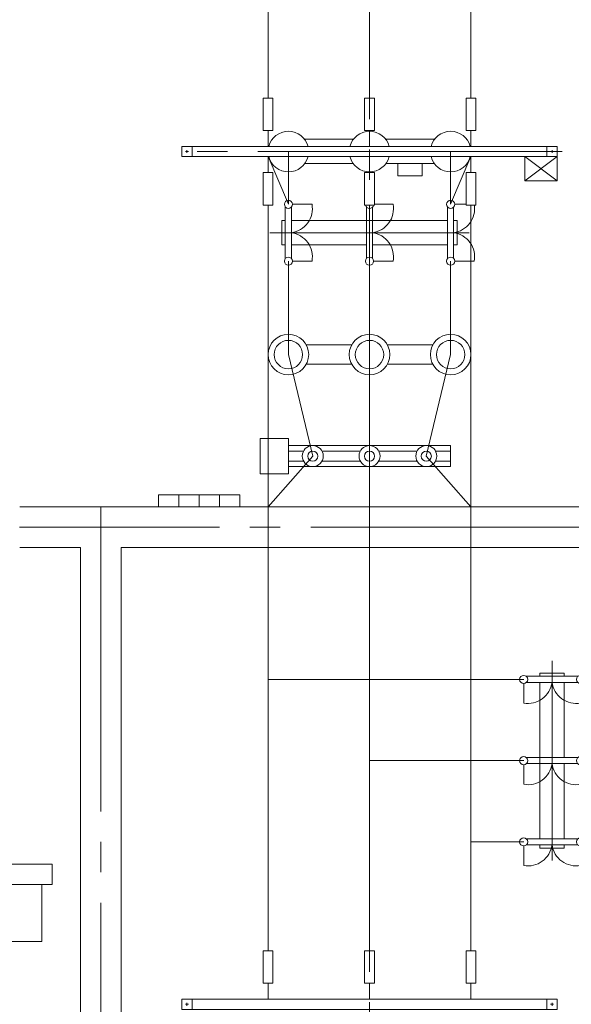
# Model space of a CAD drawing. Header units: millimetres. Extents: x 0 to 420, y 0 to 297.
# Tile 10 of 17: x 80 to 108, y 183 to 232. Entities that reach past the tile are written whole.
import ezdxf

# ---------------------------------------------------------------- set-up
doc = ezdxf.new("R2010")
doc.units = ezdxf.units.MM
for name, pattern in [('K5LT_AXLED', [19.5, 15, -1.5, 1.5, -1.5]), ('K5LT_THIN', [0]), ('K5LT_THIN_INCLUDED_TO_HATCHING', [0])]:
    doc.linetypes.add(name, pattern=pattern)
doc.layers.add('Ошиновка', color=7, linetype='Continuous', true_color=0xffd700)

# ---------------------------------------------------------------- blocks, each defined once
blk = doc.blocks.new('U36')
at = {"color": 7, "linetype": 'K5LT_THIN_INCLUDED_TO_HATCHING', "lineweight": 9, "true_color": 0xffffff}
for p, q in [((92.208, 209.233), (92.208, 210.967)), ((92.208, 210.967), (93.6, 210.967)), ((93.6, 210.967), (93.6, 209.233)), ((93.6, 209.233), (92.208, 209.233))]:
    blk.add_line(p, q, dxfattribs=at)
blk = doc.blocks.new('U37')
at = {"color": 7, "linetype": 'K5LT_THIN_INCLUDED_TO_HATCHING', "lineweight": 9, "true_color": 0xffffff}
for p, q in [((93.6, 209.582), (93.6, 210.618)), ((93.6, 210.618), (101.6, 210.618)), ((101.6, 210.618), (101.6, 209.582)), ((101.6, 209.582), (93.6, 209.582))]:
    blk.add_line(p, q, dxfattribs=at)
blk = doc.blocks.new('U41')
at = {"layer": 'Ошиновка', "color": 11, "linetype": 'K5LT_THIN', "lineweight": 9, "true_color": 0xff8080}
for p, q in [((0, 0.0012), (-0.0012, 0)), ((-0.0012, 0), (0, -0.0012)), ((0, 0.0006), (-0.0006, 0)), ((-0.0006, 0), (0, -0.0006)), ((0.0012, 0), (0, 0.0012)), ((0.0006, 0), (0, 0.0006)), ((0, -0.0012), (0.0012, 0)), ((0, -0.0006), (0.0006, 0)), ((0, -0.0006), (0, -0.0012))]:
    blk.add_line(p, q, dxfattribs=at)
blk = doc.blocks.new('U42')
at = {"layer": 'Ошиновка', "color": 11, "linetype": 'K5LT_THIN', "lineweight": 9, "true_color": 0xff8080}
for p, q in [((0, 0.0012), (-0.0012, 0)), ((-0.0012, 0), (0, -0.0012)), ((0, 0.0006), (-0.0006, 0)), ((-0.0006, 0), (0, -0.0006)), ((0.0012, 0), (0, 0.0012)), ((0.0006, 0), (0, 0.0006)), ((0, -0.0012), (0.0012, 0)), ((0, -0.0006), (0.0006, 0)), ((0, -0.0006), (0, -0.0012))]:
    blk.add_line(p, q, dxfattribs=at)
blk = doc.blocks.new('U43')
at = {"layer": 'Ошиновка', "color": 11, "linetype": 'K5LT_THIN', "lineweight": 9, "true_color": 0xff8080}
for p, q in [((0, 0.0012), (-0.0012, 0)), ((-0.0012, 0), (0, -0.0012)), ((0, 0.0006), (-0.0006, 0)), ((-0.0006, 0), (0, -0.0006)), ((0.0012, 0), (0, 0.0012)), ((0.0006, 0), (0, 0.0006)), ((0, -0.0012), (0.0012, 0)), ((0, -0.0006), (0.0006, 0)), ((0, -0.0006), (0, -0.0012))]:
    blk.add_line(p, q, dxfattribs=at)
blk = doc.blocks.new('U59')
at = {"color": 4, "linetype": 'K5LT_THIN', "lineweight": 9, "true_color": 0x00ffff}
for p, q in [((100.2, 224.503), (99, 224.503)), ((99, 224.503), (99, 223.903)), ((100.2, 223.903), (100.2, 224.503)), ((99, 223.903), (100.2, 223.903))]:
    blk.add_line(p, q, dxfattribs=at)
blk = doc.blocks.new('U80')
at = {"layer": 'Ошиновка', "color": 11, "linetype": 'K5LT_THIN', "lineweight": 9, "true_color": 0xff8080}
for p, q in [((0, 0.0012), (-0.0012, 0)), ((-0.0012, 0), (0, -0.0012)), ((0, 0.0006), (-0.0006, 0)), ((-0.0006, 0), (0, -0.0006)), ((0.0012, 0), (0, 0.0012)), ((0.0006, 0), (0, 0.0006)), ((0, -0.0006), (0.0006, 0)), ((0, -0.0012), (0.0012, 0)), ((0, -0.0006), (0, -0.0012))]:
    blk.add_line(p, q, dxfattribs=at)
blk = doc.blocks.new('U81')
at = {"layer": 'Ошиновка', "color": 11, "linetype": 'K5LT_THIN', "lineweight": 9, "true_color": 0xff8080}
for p, q in [((0, 0.0012), (-0.0012, 0)), ((-0.0012, 0), (0, -0.0012)), ((0, 0.0006), (-0.0006, 0)), ((-0.0006, 0), (0, -0.0006)), ((0.0012, 0), (0, 0.0012)), ((0.0006, 0), (0, 0.0006)), ((0, -0.0006), (0.0006, 0)), ((0, -0.0012), (0.0012, 0)), ((0, -0.0006), (0, -0.0012))]:
    blk.add_line(p, q, dxfattribs=at)
blk = doc.blocks.new('U82')
at = {"layer": 'Ошиновка', "color": 11, "linetype": 'K5LT_THIN', "lineweight": 9, "true_color": 0xff8080}
for p, q in [((0, 0.0012), (-0.0012, 0)), ((-0.0012, 0), (0, -0.0012)), ((0, 0.0006), (-0.0006, 0)), ((-0.0006, 0), (0, -0.0006)), ((0.0012, 0), (0, 0.0012)), ((0.0006, 0), (0, 0.0006)), ((0, -0.0006), (0.0006, 0)), ((0, -0.0012), (0.0012, 0)), ((0, -0.0006), (0, -0.0012))]:
    blk.add_line(p, q, dxfattribs=at)
blk = doc.blocks.new('U83')
at = {"layer": 'Ошиновка', "color": 11, "linetype": 'K5LT_THIN', "lineweight": 9, "true_color": 0xff8080}
for p, q in [((0, 0.0012), (-0.0012, 0)), ((-0.0012, 0), (0, -0.0012)), ((0, 0.0006), (-0.0006, 0)), ((-0.0006, 0), (0, -0.0006)), ((0.0012, 0), (0, 0.0012)), ((0.0006, 0), (0, 0.0006)), ((0, -0.0006), (0.0006, 0)), ((0, -0.0012), (0.0012, 0)), ((0, -0.0006), (0, -0.0012))]:
    blk.add_line(p, q, dxfattribs=at)
blk = doc.blocks.new('U84')
at = {"layer": 'Ошиновка', "color": 11, "linetype": 'K5LT_THIN', "lineweight": 9, "true_color": 0xff8080}
for p, q in [((0, 0.0012), (-0.0012, 0)), ((-0.0012, 0), (0, -0.0012)), ((0, 0.0006), (-0.0006, 0)), ((-0.0006, 0), (0, -0.0006)), ((0.0012, 0), (0, 0.0012)), ((0.0006, 0), (0, 0.0006)), ((0, -0.0006), (0.0006, 0)), ((0, -0.0012), (0.0012, 0)), ((0, -0.0006), (0, -0.0012))]:
    blk.add_line(p, q, dxfattribs=at)
blk = doc.blocks.new('U85')
at = {"layer": 'Ошиновка', "color": 11, "linetype": 'K5LT_THIN', "lineweight": 9, "true_color": 0xff8080}
for p, q in [((0, 0.0012), (-0.0012, 0)), ((-0.0012, 0), (0, -0.0012)), ((0, 0.0006), (-0.0006, 0)), ((-0.0006, 0), (0, -0.0006)), ((0.0012, 0), (0, 0.0012)), ((0.0006, 0), (0, 0.0006)), ((0, -0.0006), (0.0006, 0)), ((0, -0.0012), (0.0012, 0)), ((0, -0.0006), (0, -0.0012))]:
    blk.add_line(p, q, dxfattribs=at)
blk = doc.blocks.new('U93')
at = {"color": 4, "linetype": 'K5LT_THIN', "lineweight": 9, "true_color": 0x00ffff}
for p, q in [((88.2, 208.2), (87.2, 208.2)), ((87.2, 208.2), (87.2, 207.6)), ((88.2, 207.6), (88.2, 208.2)), ((87.2, 207.6), (88.2, 207.6))]:
    blk.add_line(p, q, dxfattribs=at)
blk = doc.blocks.new('U94')
at = {"color": 4, "linetype": 'K5LT_THIN', "lineweight": 9, "true_color": 0x00ffff}
for p, q in [((89.2, 208.2), (88.2, 208.2)), ((88.2, 208.2), (88.2, 207.6)), ((89.2, 207.6), (89.2, 208.2)), ((88.2, 207.6), (89.2, 207.6))]:
    blk.add_line(p, q, dxfattribs=at)
blk = doc.blocks.new('U95')
at = {"color": 4, "linetype": 'K5LT_THIN', "lineweight": 9, "true_color": 0x00ffff}
for p, q in [((90.2, 208.2), (89.2, 208.2)), ((89.2, 208.2), (89.2, 207.6)), ((90.2, 207.6), (90.2, 208.2)), ((89.2, 207.6), (90.2, 207.6))]:
    blk.add_line(p, q, dxfattribs=at)
blk = doc.blocks.new('U96')
at = {"color": 4, "linetype": 'K5LT_THIN', "lineweight": 9, "true_color": 0x00ffff}
for p, q in [((91.2, 208.2), (90.2, 208.2)), ((90.2, 208.2), (90.2, 207.6)), ((91.2, 207.6), (91.2, 208.2)), ((90.2, 207.6), (91.2, 207.6))]:
    blk.add_line(p, q, dxfattribs=at)
blk = doc.blocks.new('U109')
at = {"color": 4, "linetype": 'K5LT_THIN', "lineweight": 9, "true_color": 0x00ffff}
for p, q in [((105.25, 224.85), (105.25, 223.65)), ((106.85, 224.85), (105.25, 224.85)), ((106.85, 223.65), (106.85, 224.85)), ((105.25, 223.65), (106.85, 223.65))]:
    blk.add_line(p, q, dxfattribs=at)
blk = doc.blocks.new('U110')
at = {"layer": 'Ошиновка', "color": 11, "linetype": 'K5LT_THIN', "lineweight": 9, "true_color": 0xff8080}
for p, q in [((0, 0.0012), (-0.0012, 0)), ((-0.0012, 0), (0, -0.0012)), ((0, 0.0006), (-0.0006, 0)), ((-0.0006, 0), (0, -0.0006)), ((0.0012, 0), (0, 0.0012)), ((0.0006, 0), (0, 0.0006)), ((0, -0.0006), (0.0006, 0)), ((0, -0.0012), (0.0012, 0)), ((0.0006, 0), (0.0012, 0))]:
    blk.add_line(p, q, dxfattribs=at)
blk = doc.blocks.new('U111')
at = {"layer": 'Ошиновка', "color": 11, "linetype": 'K5LT_THIN', "lineweight": 9, "true_color": 0xff8080}
for p, q in [((0, 0.0012), (-0.0012, 0)), ((-0.0012, 0), (0, -0.0012)), ((0, 0.0006), (-0.0006, 0)), ((-0.0006, 0), (0, -0.0006)), ((0.0012, 0), (0, 0.0012)), ((0.0006, 0), (0, 0.0006)), ((0, -0.0006), (0.0006, 0)), ((0, -0.0012), (0.0012, 0)), ((0.0006, 0), (0.0012, 0))]:
    blk.add_line(p, q, dxfattribs=at)
blk = doc.blocks.new('U112')
at = {"layer": 'Ошиновка', "color": 11, "linetype": 'K5LT_THIN', "lineweight": 9, "true_color": 0xff8080}
for p, q in [((0, 0.0012), (-0.0012, 0)), ((-0.0012, 0), (0, -0.0012)), ((0, 0.0006), (-0.0006, 0)), ((-0.0006, 0), (0, -0.0006)), ((0.0012, 0), (0, 0.0012)), ((0.0006, 0), (0, 0.0006)), ((0, -0.0006), (0.0006, 0)), ((0, -0.0012), (0.0012, 0)), ((0.0006, 0), (0.0012, 0))]:
    blk.add_line(p, q, dxfattribs=at)
blk = doc.blocks.new('U159')
at = {"color": 4, "linetype": 'K5LT_THIN', "lineweight": 9, "true_color": 0x00ffff}
for p, q in [((97.839, 227.736), (97.359, 227.736)), ((97.359, 227.736), (97.36, 226.136)), ((97.84, 226.136), (97.839, 227.736)), ((97.36, 226.136), (97.84, 226.136)), ((97.6, 225.35), (97.6, 226.136))]:
    blk.add_line(p, q, dxfattribs=at)
blk = doc.blocks.new('U160')
at = {"color": 4, "linetype": 'K5LT_THIN', "lineweight": 9, "true_color": 0x00ffff}
for p, q in [((92.839, 227.736), (92.359, 227.736)), ((92.359, 227.736), (92.359, 226.136)), ((92.839, 226.136), (92.839, 227.736)), ((92.359, 226.136), (92.839, 226.136)), ((92.6, 225.35), (92.599, 226.136))]:
    blk.add_line(p, q, dxfattribs=at)
blk = doc.blocks.new('U161')
at = {"color": 4, "linetype": 'K5LT_THIN', "lineweight": 9, "true_color": 0x00ffff}
for p, q in [((102.839, 227.736), (102.359, 227.736)), ((102.359, 227.736), (102.359, 226.136)), ((102.839, 226.136), (102.839, 227.736)), ((102.359, 226.136), (102.839, 226.136)), ((102.6, 225.35), (102.599, 226.136))]:
    blk.add_line(p, q, dxfattribs=at)
blk = doc.blocks.new('U162')
at = {"color": 4, "linetype": 'K5LT_THIN', "lineweight": 9, "true_color": 0x00ffff}
for p, q in [((97.6, 224.85), (97.6, 224.064)), ((97.359, 222.464), (97.36, 224.064)), ((97.36, 224.064), (97.84, 224.064)), ((97.84, 224.064), (97.839, 222.464)), ((97.839, 222.464), (97.359, 222.464))]:
    blk.add_line(p, q, dxfattribs=at)
blk = doc.blocks.new('U163')
at = {"color": 4, "linetype": 'K5LT_THIN', "lineweight": 9, "true_color": 0x00ffff}
for p, q in [((92.6, 224.85), (92.599, 224.064)), ((92.359, 222.464), (92.359, 224.064)), ((92.359, 224.064), (92.839, 224.064)), ((92.839, 224.064), (92.839, 222.464)), ((92.839, 222.464), (92.359, 222.464))]:
    blk.add_line(p, q, dxfattribs=at)
blk = doc.blocks.new('U164')
at = {"color": 4, "linetype": 'K5LT_THIN', "lineweight": 9, "true_color": 0x00ffff}
for p, q in [((102.6, 224.85), (102.599, 224.064)), ((102.359, 222.464), (102.359, 224.064)), ((102.359, 224.064), (102.839, 224.064)), ((102.839, 224.064), (102.839, 222.464)), ((102.839, 222.464), (102.359, 222.464))]:
    blk.add_line(p, q, dxfattribs=at)
blk = doc.blocks.new('U165')
at = {"color": 4, "linetype": 'K5LT_THIN', "lineweight": 9, "true_color": 0x00ffff}
for p, q in [((93.447, 222.371), (93.447, 219.829)), ((93.747, 219.836), (93.747, 222.364)), ((93.8, 222.5), (94.764, 222.5)), ((97.447, 222.371), (97.447, 219.829)), ((97.747, 219.836), (97.747, 222.364)), ((97.839, 222.5), (98.764, 222.5)), ((101.447, 222.371), (101.447, 219.829)), ((101.747, 219.836), (101.747, 222.364)), ((101.8, 222.5), (102.359, 222.5)), ((93.283, 220.5), (93.283, 221.7)), ((93.283, 221.7), (93.447, 221.7)), ((93.747, 221.7), (97.747, 221.7)), ((97.747, 221.7), (101.447, 221.7)), ((101.747, 221.7), (101.917, 221.7)), ((101.917, 221.7), (101.917, 220.5)), ((93.447, 220.5), (93.283, 220.5)), ((97.447, 220.5), (93.747, 220.5)), ((101.447, 220.5), (97.747, 220.5)), ((101.917, 220.5), (101.747, 220.5)), ((93.8, 219.7), (94.764, 219.7)), ((97.8, 219.7), (98.764, 219.7)), ((101.8, 219.7), (102.764, 219.7))]:
    blk.add_line(p, q, dxfattribs=at)
at = {"color": 2, "linetype": 'K5LT_AXLED', "lineweight": 9, "true_color": 0xffff00}
blk.add_line((102.517, 221.1), (92.683, 221.1), dxfattribs=at)
at = {"color": 4, "linetype": 'K5LT_THIN', "lineweight": 9, "true_color": 0x00ffff}
for centre, radius, start, end in [((93.6, 222.5), 0.2, 0, 180), ((101.6, 222.5), 0.2, 0, 180), ((93.6, 222.5), 0.2, 180, 0), ((93.583, 222.289), 1.2, 277.855, 10.1513), ((97.6, 222.5), 0.2, 190.3502, 349.6106), ((97.583, 222.289), 1.2, 277.855, 10.1513), ((101.6, 222.5), 0.2, 180, 0), ((101.583, 222.289), 1.2, 277.855, 8.4067), ((93.583, 219.911), 1.2, 349.8672, 82.145), ((97.583, 219.911), 1.2, 349.8672, 82.145), ((101.583, 219.911), 1.2, 349.8672, 82.145), ((93.6, 219.7), 0.2, 0, 180), ((93.6, 219.7), 0.2, 180, 0), ((97.6, 219.7), 0.2, 0, 180), ((97.6, 219.7), 0.2, 180, 0), ((101.6, 219.7), 0.2, 0, 180), ((101.6, 219.7), 0.2, 180, 0)]:
    blk.add_arc(centre, radius, start, end, dxfattribs=at)
blk = doc.blocks.new('U166')
at = {"color": 4, "linetype": 'K5LT_THIN', "lineweight": 9, "true_color": 0x00ffff}
for p, q in [((88.85, 225.35), (88.35, 225.35)), ((88.35, 225.35), (88.35, 224.85)), ((88.85, 225.35), (88.35, 225.35)), ((88.35, 225.35), (88.35, 224.85)), ((106.85, 225.35), (88.35, 225.35)), ((88.53, 225.1), (88.67, 225.1)), ((88.53, 225.1), (88.67, 225.1)), ((88.6, 225.03), (88.6, 225.17)), ((88.6, 225.03), (88.6, 225.17)), ((88.85, 224.85), (88.85, 225.35)), ((88.85, 224.85), (88.85, 225.35)), ((106.85, 225.35), (106.35, 225.35)), ((106.35, 225.35), (106.35, 224.85)), ((106.53, 225.1), (106.67, 225.1)), ((106.6, 225.03), (106.6, 225.17)), ((106.85, 224.85), (106.85, 225.35)), ((88.35, 224.85), (88.85, 224.85)), ((88.35, 224.85), (88.85, 224.85)), ((88.35, 224.85), (106.85, 224.85)), ((106.35, 224.85), (106.85, 224.85))]:
    blk.add_line(p, q, dxfattribs=at)
blk = doc.blocks.new('U167')
at = {"color": 4, "linetype": 'K5LT_THIN', "lineweight": 9, "true_color": 0x00ffff}
for p, q in [((97.839, 185.736), (97.359, 185.736)), ((97.359, 185.736), (97.36, 184.136)), ((97.84, 184.136), (97.839, 185.736)), ((97.36, 184.136), (97.84, 184.136)), ((97.6, 183.35), (97.6, 184.136))]:
    blk.add_line(p, q, dxfattribs=at)
blk = doc.blocks.new('U168')
at = {"color": 4, "linetype": 'K5LT_THIN', "lineweight": 9, "true_color": 0x00ffff}
for p, q in [((92.839, 185.736), (92.359, 185.736)), ((92.359, 185.736), (92.359, 184.136)), ((92.839, 184.136), (92.839, 185.736)), ((92.359, 184.136), (92.839, 184.136)), ((92.6, 183.35), (92.599, 184.136))]:
    blk.add_line(p, q, dxfattribs=at)
blk = doc.blocks.new('U169')
at = {"color": 4, "linetype": 'K5LT_THIN', "lineweight": 9, "true_color": 0x00ffff}
for p, q in [((102.839, 185.736), (102.359, 185.736)), ((102.359, 185.736), (102.359, 184.136)), ((102.839, 184.136), (102.839, 185.736)), ((102.359, 184.136), (102.839, 184.136)), ((102.6, 183.35), (102.599, 184.136))]:
    blk.add_line(p, q, dxfattribs=at)
blk = doc.blocks.new('U173')
at = {"color": 4, "linetype": 'K5LT_THIN', "lineweight": 9, "true_color": 0x00ffff}
for p, q in [((88.85, 183.35), (88.35, 183.35)), ((88.35, 183.35), (88.35, 182.85)), ((88.85, 183.35), (88.35, 183.35)), ((88.35, 183.35), (88.35, 182.85)), ((106.85, 183.35), (88.35, 183.35)), ((88.85, 182.85), (88.85, 183.35)), ((88.85, 182.85), (88.85, 183.35)), ((106.85, 183.35), (106.35, 183.35)), ((106.35, 183.35), (106.35, 182.85)), ((106.85, 182.85), (106.85, 183.35)), ((88.35, 182.85), (88.85, 182.85)), ((88.35, 182.85), (88.85, 182.85)), ((88.35, 182.85), (106.85, 182.85)), ((88.53, 183.1), (88.67, 183.1)), ((88.53, 183.1), (88.67, 183.1)), ((88.6, 183.03), (88.6, 183.17)), ((88.6, 183.03), (88.6, 183.17)), ((106.35, 182.85), (106.85, 182.85)), ((106.53, 183.1), (106.67, 183.1)), ((106.6, 183.03), (106.6, 183.17))]:
    blk.add_line(p, q, dxfattribs=at)
blk = doc.blocks.new('U182')
at = {"color": 7, "linetype": 'K5LT_THIN_INCLUDED_TO_HATCHING', "lineweight": 9, "true_color": 0xffffff}
for p, q in [((96.72, 215.575), (94.48, 215.575)), ((100.72, 215.575), (98.48, 215.575)), ((94.48, 214.625), (96.72, 214.625)), ((98.48, 214.625), (100.72, 214.625))]:
    blk.add_line(p, q, dxfattribs=at)
for centre, start, end in [((93.6, 215.1), 0, 180), ((97.6, 215.1), 0, 180), ((101.6, 215.1), 0, 180), ((93.6, 215.1), 180, 0), ((97.6, 215.1), 180, 0), ((101.6, 215.1), 180, 0)]:
    blk.add_arc(centre, 1, start, end, dxfattribs=at)
at = {"color": 4, "linetype": 'K5LT_THIN', "lineweight": 9, "true_color": 0x00ffff}
for centre, start, end in [((93.6, 215.1), 0, 180), ((97.6, 215.1), 0, 180), ((101.6, 215.1), 0, 180), ((93.6, 215.1), 180, 0), ((97.6, 215.1), 180, 0), ((101.6, 215.1), 180, 0)]:
    blk.add_arc(centre, 0.7, start, end, dxfattribs=at)
blk = doc.blocks.new('U192')
at = {"color": 2, "linetype": 'K5LT_AXLED', "lineweight": 9, "true_color": 0xffff00}
blk.add_line((106.6, 190.183), (106.6, 200.017), dxfattribs=at)
at = {"color": 4, "linetype": 'K5LT_THIN', "lineweight": 9, "true_color": 0x00ffff}
for p, q in [((107.2, 199.417), (106, 199.417)), ((106, 199.417), (106, 199.253)), ((107.2, 199.253), (107.2, 199.417)), ((105.2, 198.9), (105.2, 197.936)), ((105.329, 199.253), (107.871, 199.253)), ((107.865, 198.953), (105.336, 198.953)), ((106, 198.953), (106, 194.953)), ((107.2, 195.253), (107.2, 198.953)), ((108, 198.9), (108, 197.936)), ((105.329, 195.253), (107.871, 195.253)), ((107.865, 194.953), (105.336, 194.953)), ((106, 194.953), (106, 191.253)), ((107.2, 191.253), (107.2, 194.953)), ((105.2, 194.9), (105.2, 193.936)), ((108, 194.9), (108, 193.936)), ((105.329, 191.253), (107.871, 191.253)), ((105.2, 190.9), (105.2, 189.936)), ((107.865, 190.953), (105.336, 190.953)), ((106, 190.953), (106, 190.783)), ((106, 190.783), (107.2, 190.783)), ((107.2, 190.783), (107.2, 190.953)), ((108, 190.9), (108, 189.936))]:
    blk.add_line(p, q, dxfattribs=at)
for centre, radius, start, end in [((105.2, 199.1), 0.2, 0, 180), ((105.2, 199.1), 0.2, 180, 0), ((105.412, 199.117), 1.2, 259.8487, 352.145), ((107.789, 199.117), 1.2, 187.855, 280.1328), ((108, 199.1), 0.2, 0, 180), ((108, 199.1), 0.2, 180, 0), ((105.2, 195.1), 0.2, 0, 180), ((105.2, 195.1), 0.2, 180, 0), ((105.412, 195.117), 1.2, 259.8487, 352.145), ((107.789, 195.117), 1.2, 187.855, 280.1328), ((108, 195.1), 0.2, 0, 180), ((108, 195.1), 0.2, 180, 0), ((105.2, 191.1), 0.2, 0, 180), ((105.2, 191.1), 0.2, 180, 0), ((108, 191.1), 0.2, 0, 180), ((108, 191.1), 0.2, 180, 0), ((105.412, 191.117), 1.2, 259.8487, 352.145), ((107.789, 191.117), 1.2, 187.855, 280.1328)]:
    blk.add_arc(centre, radius, start, end, dxfattribs=at)
blk = doc.blocks.new('U193')
at = {"color": 4, "linetype": 'K5LT_THIN', "lineweight": 9, "true_color": 0x00ffff}
for p, q in [((96.802, 225.703), (94.398, 225.703)), ((100.802, 225.703), (98.398, 225.703)), ((94.402, 224.503), (96.798, 224.503)), ((98.402, 224.503), (100.798, 224.503))]:
    blk.add_line(p, q, dxfattribs=at)
for centre, start, end in [((93.6, 225.1), 14.4775, 165.5225), ((97.6, 225.1), 14.4775, 165.5225), ((101.6, 225.1), 14.4775, 165.5225), ((93.6, 225.1), 194.4775, 345.5225), ((97.6, 225.1), 194.4775, 345.5225), ((101.6, 225.1), 194.4775, 345.5225)]:
    blk.add_arc(centre, 1, start, end, dxfattribs=at)
blk = doc.blocks.new('U355')
at = {"color": 4, "linetype": 'K5LT_THIN', "lineweight": 9, "true_color": 0x00ffff}
for p, q in [((78.75, 189), (78.75, 190)), ((78.75, 190), (81.95, 190)), ((81.95, 190), (81.95, 189)), ((81.95, 189), (78.75, 189)), ((79.25, 186.2), (79.25, 189)), ((79.25, 189), (81.45, 189)), ((81.45, 189), (81.45, 186.2)), ((81.45, 186.2), (79.25, 186.2))]:
    blk.add_line(p, q, dxfattribs=at)

msp = doc.modelspace()

# ---------------------------------------------------------------- linework, layer by layer
at = {"color": 2, "linetype": 'K5LT_AXLED', "lineweight": 9, "true_color": 0xffff00}
for p, q in [((97.6, 261.2), (97.6, 88.34)), ((107.1, 225.1), (87.865583, 225.1)), ((84.35, 207.6), (84.35, 172.099858)), ((129.2, 206.6), (80.349183, 206.6))]:
    msp.add_line(p, q, dxfattribs=at)
at = {"color": 4, "linetype": 'K5LT_THIN', "lineweight": 9, "true_color": 0x00ffff}
for p, q in [((106.85, 224.85), (105.25, 223.65)), ((105.25, 224.85), (106.85, 223.65)), ((97.6, 215.099858), (97.6, 210.099858)), ((94.346322, 210.349858), (93.6, 210.349858)), ((97.146322, 210.349858), (95.253678, 210.349858)), ((99.946322, 210.349858), (98.053678, 210.349858)), ((101.6, 210.349858), (100.853678, 210.349858)), ((93.6, 209.849858), (94.346322, 209.849858)), ((95.253678, 209.849858), (97.146322, 209.849858)), ((98.053678, 209.849858), (99.946322, 209.849858)), ((100.853678, 209.849858), (101.6, 209.849858)), ((109.600332, 207.6), (80.35, 207.6)), ((83.35, 205.6), (80.35, 205.6)), ((83.35, 172.099858), (83.35, 205.6)), ((129.2, 205.6), (85.349183, 205.6)), ((85.35, 172.099858), (85.35, 205.6))]:
    msp.add_line(p, q, dxfattribs=at)
at = {"color": 7, "linetype": 'K5LT_THIN_INCLUDED_TO_HATCHING', "lineweight": 9, "true_color": 0xffffff}
for centre in [(94.8, 210.099858), (97.6, 210.099858), (100.4, 210.099858)]:
    msp.add_circle(centre, 0.518, dxfattribs=at)
at = {"color": 4, "linetype": 'K5LT_THIN', "lineweight": 9, "true_color": 0x00ffff}
for centre in [(94.8, 210.099858), (97.6, 210.099858), (100.4, 210.099858)]:
    msp.add_circle(centre, 0.25, dxfattribs=at)
at = {"layer": 'Ошиновка', "color": 4, "linetype": 'K5LT_THIN', "lineweight": 9, "true_color": 0x00ffff}
for p, q in [((92.598914, 250.464), (92.598914, 227.736)), ((97.599183, 250.464), (97.599731, 227.736)), ((102.598914, 250.464), (102.598914, 227.736)), ((93.6, 225.1), (93.6, 222.5)), ((97.6, 225.1), (97.599679, 224.064)), ((101.6, 225.1), (101.6, 222.5)), ((92.599731, 224.85), (93.6, 222.5)), ((101.6, 222.5), (102.599731, 224.85)), ((92.598914, 185.735857), (92.598914, 222.464)), ((97.599183, 222.464), (97.599183, 185.735857)), ((102.598914, 222.464), (102.598914, 185.735857)), ((93.6, 219.7), (93.6, 215.099858)), ((97.6, 219.7), (97.6, 215.099858)), ((101.6, 219.7), (101.6, 215.099858)), ((93.6, 215.099858), (94.8, 210.099858)), ((101.6, 215.099858), (100.4, 210.099858)), ((94.8, 210.099858), (92.599731, 207.6)), ((100.4, 210.099858), (102.598914, 207.6)), ((92.598914, 199.099858), (105.200142, 199.099858)), ((105.200142, 195.099858), (97.599183, 195.099858)), ((102.598914, 191.099858), (105.200142, 191.099858))]:
    msp.add_line(p, q, dxfattribs=at)

# ---------------------------------------------------------------- block references
for name in ['U160', 'U159', 'U161', 'U193', 'U166', 'U163', 'U162', 'U164', 'U109', 'U59', 'U165', 'U182', 'U36', 'U37', 'U93', 'U94', 'U95', 'U96', 'U192', 'U355', 'U168', 'U167', 'U169', 'U173']:
    msp.add_blockref(name, (0, 0))
at = {"layer": 'Ошиновка'}
for name, p in [('U84', (93.6, 215.099858)), ('U83', (97.6, 215.099858)), ('U85', (101.6, 215.099858)), ('U80', (94.8, 210.099858)), ('U81', (97.6, 210.099858)), ('U82', (100.4, 210.099858)), ('U43', (92.599731, 207.6)), ('U41', (97.6, 207.6)), ('U42', (102.598914, 207.6)), ('U110', (92.598914, 199.099858)), ('U111', (97.6, 195.099858)), ('U112', (102.598914, 191.099858))]:
    msp.add_blockref(name, p, dxfattribs=at)

doc.saveas('drawing.dxf')
